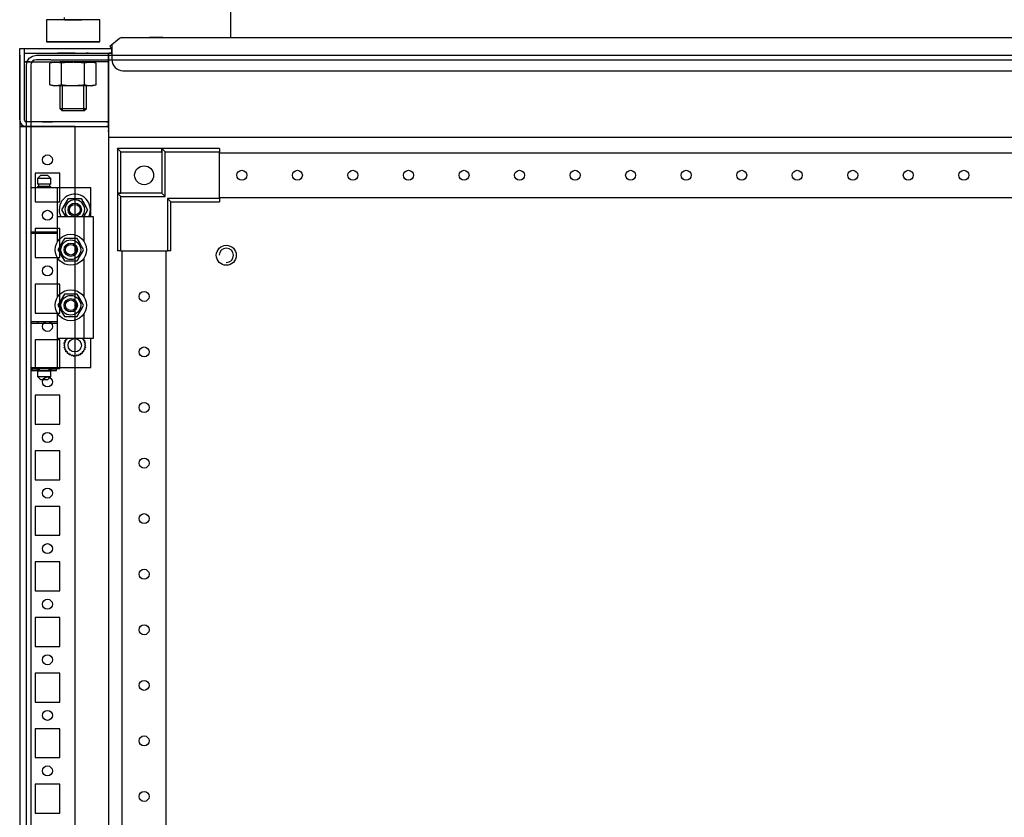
# Model space of a CAD drawing. Header units: inches. Extents: x 481 to 6166, y 980 to 4930.
# Tile 71 of 99: x 3098 to 3541, y 3241 to 3600. Entities that reach past the tile are written whole.
import ezdxf

# ---------------------------------------------------------------- set-up
doc = ezdxf.new("R2010")
doc.units = ezdxf.units.IN
doc.header["$MEASUREMENT"] = 0
doc.layers.add('HANDLE_ROTARY', color=7, linetype='Continuous')
doc.styles.get("Standard").update_dxf_attribs({"font": 'ARIALN.TTF'})
doc.dimstyles.get("Standard").update_dxf_attribs({"dimtxt": 25, "dimasz": 20, "dimexe": 5, "dimexo": 5, "dimgap": 10, "dimtad": 0, "dimtih": 1, "dimtoh": 1, "dimzin": 0, "dimdsep": 46, "dimtxsty": 'Standard', "dimcen": 10, "dimadec": 0, "dimazin": 0, "dimtfac": 1, "dimtofl": 0, "dimtmove": 0, "dimatfit": 3, "dimfxl": 1, "dimtolj": 1, "dimtzin": 0, "dimarcsym": 0})

# ---------------------------------------------------------------- blocks, each defined once
blk = doc.blocks.new('DOOR_FRONT')
for p, q in [((-394.22, -0.34), (-392.5, 0)), ((-392.5, 0), (-392.5, 0)), ((-392.5, 0), (-392.5, 0)), ((-392.5, 0), (-386.01, 0)), ((-386.01, 0), (-386, 0)), ((-386, 0), (386, 0)), ((-397, -4.5), (-396.66, -2.78)), ((-396.66, -2.78), (-395.68, -1.32)), ((-395.68, -1.32), (-394.22, -0.34)), ((-394.81, -3.54), (-395, -4.5)), ((-394.27, -2.73), (-394.81, -3.54)), ((-393.46, -2.19), (-394.27, -2.73)), ((-392.5, -2), (-393.46, -2.19)), ((-386.01, -2), (-392.5, -2)), ((-386, -2), (-386.01, -2)), ((-386, -2), (386, -2)), ((-397, -1962.53), (-397, -4.5)), ((-395, -4.5), (-395, -1962.53)), ((-355.98, -42.02), (-356, -42)), ((-336, -42), (-356, -42)), ((-356, -42), (-356, -62)), ((-355.91, -42.09), (-355.98, -42.02)), ((-355.79, -42.21), (-355.91, -42.09)), ((-355.63, -42.37), (-355.79, -42.21)), ((-355.38, -42.62), (-355.63, -42.37)), ((-355.1, -42.9), (-355.38, -42.62)), ((-354.8, -43.2), (-355.1, -42.9)), ((-354.5, -43.5), (-354.8, -43.2)), ((-354.5, -62), (-354.5, -43.5)), ((-354.5, -43.5), (-336, -43.5)), ((-310, -42), (-336, -42)), ((-334.5, -43.5), (-336, -42)), ((-336, -42), (-336, -62)), ((-336, -43.5), (-336, -42)), ((-336, -43.5), (-336, -62)), ((-334.5, -63.5), (-334.5, -43.5)), ((-334.5, -43.5), (-310, -43.5)), ((-310, -42), (-310, -43.5)), ((-310, -64.5), (-310, -43.5)), ((310, -44), (-310, -44)), ((-390.5, -54), (-392, -55.5)), ((-386, -55.5), (-392, -55.5)), ((-392, -55.5), (-392, -58)), ((-390.5, -54), (-387.5, -54)), ((-386, -55.5), (-387.5, -54)), ((-386, -58), (-386, -55.5)), ((-395, -59.5), (-383, -59.5)), ((-395, -59.5), (-395, -79.5)), ((-386, -58), (-392, -58)), ((-392, -59), (-386, -59)), ((-392, -59), (-392, -59.5)), ((-386.5, -58), (-391.5, -58)), ((-391.5, -58), (-391.5, -59)), ((-386.5, -59), (-391.5, -59)), ((-386.5, -59), (-386.5, -58)), ((-386, -59.5), (-386, -59)), ((-386, -59.5), (-368, -59.5)), ((-383, -79.5), (-383, -59.5)), ((-368, -72.5), (-368, -59.5)), ((-354.5, -63.5), (-356, -62)), ((-336, -62), (-356, -62)), ((-356, -62), (-356, -88)), ((-356, -62), (-354.5, -62)), ((-336, -62), (-354.5, -62)), ((-334.5, -63.5), (-336, -62)), ((-380.97, -69.5), (-378.09, -64.5)), ((-379.5, -66.95), (-378.79, -65.72)), ((-378.79, -65.72), (-378.09, -64.5)), ((-378.09, -64.5), (-377.31, -64.5)), ((-378.09, -64.5), (-372.31, -64.5)), ((-377.31, -64.5), (-376.53, -64.5)), ((-376.53, -64.5), (-375.83, -64.5)), ((-375.83, -64.5), (-375.14, -64.5)), ((-375.14, -64.5), (-373.72, -64.5)), ((-373.72, -64.5), (-372.31, -64.5)), ((-372.31, -64.5), (-371.92, -65.17)), ((-372.31, -64.5), (-369.43, -69.5)), ((-371.92, -65.17), (-371.53, -65.85)), ((-371.53, -65.85), (-371.19, -66.45)), ((-371.19, -66.45), (-370.84, -67.05)), ((-354.5, -88), (-354.5, -63.5)), ((-354.5, -63.5), (-334.5, -63.5)), ((-333.5, -64.5), (-332, -66)), ((-310, -64.5), (-333.5, -64.5)), ((-333.5, -64.5), (-333.5, -88)), ((-332, -88), (-332, -66)), ((-332, -66), (-310, -66)), ((-310, -64), (310, -64)), ((-310, -64.5), (-310, -66)), ((-380.97, -69.5), (-380.58, -68.83)), ((-380.27, -70.72), (-380.97, -69.5)), ((-379.24, -72.5), (-380.97, -69.5)), ((-380.58, -68.83), (-380.19, -68.15)), ((-379.56, -71.95), (-380.27, -70.72)), ((-380.19, -68.15), (-379.85, -67.55)), ((-379.85, -67.55), (-379.5, -66.95)), ((-369.43, -69.5), (-371.16, -72.5)), ((-370.84, -67.05), (-370.13, -68.28)), ((-370.21, -70.85), (-370.55, -71.45)), ((-369.82, -70.17), (-370.21, -70.85)), ((-370.13, -68.28), (-369.43, -69.5)), ((-369.43, -69.5), (-369.82, -70.17)), ((-383, -83.89), (-383, -72.5)), ((-383, -72.5), (-371, -72.5)), ((-379.24, -72.5), (-379.56, -71.95)), ((-370.9, -72.05), (-371.16, -72.5)), ((-371, -83.89), (-371, -72.5)), ((-371, -72.5), (-367, -72.5)), ((-370.55, -71.45), (-370.9, -72.05)), ((-367, -72.5), (-367, -127.5)), ((-395, -79.5), (-383, -79.5)), ((-392, -79.5), (-392, -80)), ((-386, -80), (-386, -79.5)), ((-386, -79.5), (-383, -79.5)), ((-395, -80), (-383, -80)), ((-395, -80), (-395, -120)), ((-386, -80), (-383, -80)), ((-383, -83.89), (-383, -80)), ((-380.67, -83.85), (-381.01, -84.45)), ((-380.63, -83.79), (-380.95, -84.35)), ((-380.28, -83.17), (-380.67, -83.85)), ((-380.26, -83.14), (-380.63, -83.79)), ((-379.89, -82.5), (-380.28, -83.17)), ((-379.89, -82.5), (-380.26, -83.14)), ((-378.48, -82.5), (-379.89, -82.5)), ((-379.03, -82.5), (-379.89, -82.5)), ((-378.17, -82.5), (-379.03, -82.5)), ((-377.06, -82.5), (-378.48, -82.5)), ((-377.53, -82.5), (-378.17, -82.5)), ((-376.89, -82.5), (-377.53, -82.5)), ((-376.37, -82.5), (-377.06, -82.5)), ((-376.25, -82.5), (-376.89, -82.5)), ((-375.67, -82.5), (-376.37, -82.5)), ((-375.6, -82.5), (-376.25, -82.5)), ((-374.89, -82.5), (-375.67, -82.5)), ((-374.86, -82.5), (-375.6, -82.5)), ((-374.11, -82.5), (-374.89, -82.5)), ((-374.11, -82.5), (-374.86, -82.5)), ((-373.41, -83.72), (-374.11, -82.5)), ((-373.69, -83.24), (-374.11, -82.5)), ((-373.26, -83.99), (-373.69, -83.24)), ((-372.7, -84.95), (-373.41, -83.72)), ((-372.94, -84.54), (-373.26, -83.99)), ((-382.07, -86.28), (-382.77, -87.5)), ((-382.35, -86.76), (-382.77, -87.5)), ((-382.77, -87.5), (-382.38, -88.17)), ((-382.77, -87.5), (-382.4, -88.14)), ((-382.4, -88.14), (-382.03, -88.79)), ((-382.38, -88.17), (-381.99, -88.85)), ((-381.92, -86.01), (-382.35, -86.76)), ((-381.36, -85.05), (-382.07, -86.28)), ((-381.6, -85.46), (-381.92, -86.01)), ((-381.28, -84.91), (-381.6, -85.46)), ((-381.01, -84.45), (-381.36, -85.05)), ((-380.95, -84.35), (-381.28, -84.91)), ((-372.62, -85.09), (-372.94, -84.54)), ((-372.35, -85.55), (-372.7, -84.95)), ((-372.29, -85.65), (-372.62, -85.09)), ((-372.01, -86.15), (-372.35, -85.55)), ((-371.97, -86.21), (-372.29, -85.65)), ((-372.08, -88.99), (-371.65, -88.24)), ((-371.62, -86.83), (-372.01, -86.15)), ((-371.6, -86.86), (-371.97, -86.21)), ((-371.93, -88.72), (-371.23, -87.5)), ((-371.65, -88.24), (-371.23, -87.5)), ((-371.23, -87.5), (-371.62, -86.83)), ((-371.23, -87.5), (-371.6, -86.86)), ((-354.5, -88), (-356, -88)), ((-354.5, -88), (-333.5, -88)), ((-354, -88), (-354, -1879)), ((-334, -1879), (-334, -88)), ((-332, -88), (-333.5, -88)), ((-383, -108.89), (-383, -91.11)), ((-382.03, -88.79), (-381.71, -89.35)), ((-381.99, -88.85), (-381.65, -89.45)), ((-381.71, -89.35), (-381.38, -89.91)), ((-381.65, -89.45), (-381.3, -90.05)), ((-381.38, -89.91), (-381.06, -90.46)), ((-381.3, -90.05), (-380.59, -91.28)), ((-381.06, -90.46), (-380.74, -91.01)), ((-380.74, -91.01), (-380.31, -91.76)), ((-380.59, -91.28), (-379.89, -92.5)), ((-380.31, -91.76), (-379.89, -92.5)), ((-379.89, -92.5), (-379.11, -92.5)), ((-379.89, -92.5), (-379.14, -92.5)), ((-379.14, -92.5), (-378.4, -92.5)), ((-379.11, -92.5), (-378.33, -92.5)), ((-378.4, -92.5), (-377.75, -92.5)), ((-378.33, -92.5), (-377.63, -92.5)), ((-377.75, -92.5), (-377.11, -92.5)), ((-377.63, -92.5), (-376.94, -92.5)), ((-377.11, -92.5), (-376.47, -92.5)), ((-376.94, -92.5), (-375.52, -92.5)), ((-376.47, -92.5), (-375.83, -92.5)), ((-375.83, -92.5), (-374.97, -92.5)), ((-375.52, -92.5), (-374.11, -92.5)), ((-374.97, -92.5), (-374.11, -92.5)), ((-374.11, -92.5), (-373.72, -91.83)), ((-374.11, -92.5), (-373.74, -91.86)), ((-373.74, -91.86), (-373.37, -91.21)), ((-373.72, -91.83), (-373.33, -91.15)), ((-373.37, -91.21), (-373.05, -90.65)), ((-373.33, -91.15), (-372.99, -90.55)), ((-373.05, -90.65), (-372.72, -90.09)), ((-372.99, -90.55), (-372.64, -89.95)), ((-372.72, -90.09), (-372.4, -89.54)), ((-372.64, -89.95), (-371.93, -88.72)), ((-372.4, -89.54), (-372.08, -88.99)), ((-371, -108.89), (-371, -91.11)), ((-381.36, -110.05), (-382.07, -111.28)), ((-381.6, -110.46), (-381.92, -111.01)), ((-381.28, -109.91), (-381.6, -110.46)), ((-381.01, -109.45), (-381.36, -110.05)), ((-380.95, -109.35), (-381.28, -109.91)), ((-380.67, -108.85), (-381.01, -109.45)), ((-380.63, -108.79), (-380.95, -109.35)), ((-380.28, -108.17), (-380.67, -108.85)), ((-380.26, -108.14), (-380.63, -108.79)), ((-379.89, -107.5), (-380.28, -108.17)), ((-379.89, -107.5), (-380.26, -108.14)), ((-378.48, -107.5), (-379.89, -107.5)), ((-379.03, -107.5), (-379.89, -107.5)), ((-378.17, -107.5), (-379.03, -107.5)), ((-377.06, -107.5), (-378.48, -107.5)), ((-377.53, -107.5), (-378.17, -107.5)), ((-376.89, -107.5), (-377.53, -107.5)), ((-376.37, -107.5), (-377.06, -107.5)), ((-376.25, -107.5), (-376.89, -107.5)), ((-375.67, -107.5), (-376.37, -107.5)), ((-375.6, -107.5), (-376.25, -107.5)), ((-374.89, -107.5), (-375.67, -107.5)), ((-374.86, -107.5), (-375.6, -107.5)), ((-374.11, -107.5), (-374.89, -107.5)), ((-374.11, -107.5), (-374.86, -107.5)), ((-373.41, -108.72), (-374.11, -107.5)), ((-373.69, -108.24), (-374.11, -107.5)), ((-373.26, -108.99), (-373.69, -108.24)), ((-372.7, -109.95), (-373.41, -108.72)), ((-372.94, -109.54), (-373.26, -108.99)), ((-372.62, -110.09), (-372.94, -109.54)), ((-372.35, -110.55), (-372.7, -109.95)), ((-372.29, -110.65), (-372.62, -110.09)), ((-372.01, -111.15), (-372.35, -110.55)), ((-371.97, -111.21), (-372.29, -110.65)), ((-382.07, -111.28), (-382.77, -112.5)), ((-382.35, -111.76), (-382.77, -112.5)), ((-382.77, -112.5), (-382.38, -113.17)), ((-382.77, -112.5), (-382.4, -113.14)), ((-382.4, -113.14), (-382.03, -113.79)), ((-382.38, -113.17), (-381.99, -113.85)), ((-381.92, -111.01), (-382.35, -111.76)), ((-382.03, -113.79), (-381.71, -114.35)), ((-381.99, -113.85), (-381.65, -114.45)), ((-381.71, -114.35), (-381.38, -114.91)), ((-381.65, -114.45), (-381.3, -115.05)), ((-381.38, -114.91), (-381.06, -115.46)), ((-381.3, -115.05), (-380.59, -116.28)), ((-373.05, -115.65), (-372.72, -115.09)), ((-372.99, -115.55), (-372.64, -114.95)), ((-372.72, -115.09), (-372.4, -114.54)), ((-372.64, -114.95), (-371.93, -113.72)), ((-372.4, -114.54), (-372.08, -113.99)), ((-372.08, -113.99), (-371.65, -113.24)), ((-371.62, -111.83), (-372.01, -111.15)), ((-371.6, -111.86), (-371.97, -111.21)), ((-371.93, -113.72), (-371.23, -112.5)), ((-371.65, -113.24), (-371.23, -112.5)), ((-371.23, -112.5), (-371.62, -111.83)), ((-371.23, -112.5), (-371.6, -111.86)), ((-383, -120), (-383, -116.11)), ((-383, -127.5), (-383, -116.11)), ((-381.06, -115.46), (-380.74, -116.01)), ((-380.74, -116.01), (-380.31, -116.76)), ((-380.59, -116.28), (-379.89, -117.5)), ((-380.31, -116.76), (-379.89, -117.5)), ((-379.89, -117.5), (-379.11, -117.5)), ((-379.89, -117.5), (-379.14, -117.5)), ((-379.14, -117.5), (-378.4, -117.5)), ((-379.11, -117.5), (-378.33, -117.5)), ((-378.4, -117.5), (-377.75, -117.5)), ((-378.33, -117.5), (-377.63, -117.5)), ((-377.75, -117.5), (-377.11, -117.5)), ((-377.63, -117.5), (-376.94, -117.5)), ((-377.11, -117.5), (-376.47, -117.5)), ((-376.94, -117.5), (-375.52, -117.5)), ((-376.47, -117.5), (-375.83, -117.5)), ((-375.83, -117.5), (-374.97, -117.5)), ((-375.52, -117.5), (-374.11, -117.5)), ((-374.97, -117.5), (-374.11, -117.5)), ((-374.11, -117.5), (-373.72, -116.83)), ((-374.11, -117.5), (-373.74, -116.86)), ((-373.74, -116.86), (-373.37, -116.21)), ((-373.72, -116.83), (-373.33, -116.15)), ((-373.37, -116.21), (-373.05, -115.65)), ((-373.33, -116.15), (-372.99, -115.55)), ((-371, -127.5), (-371, -116.11)), ((-383, -120), (-395, -120)), ((-395, -120.5), (-383, -120.5)), ((-395, -120.5), (-395, -140.5)), ((-392, -120), (-392, -120.5)), ((-383, -120), (-386, -120)), ((-386, -120.5), (-386, -120)), ((-386, -120.5), (-383, -120.5)), ((-383, -140.5), (-383, -120.5)), ((-371, -127.5), (-383, -127.5)), ((-379.77, -128.47), (-379.54, -128.4)), ((-379.67, -128.65), (-379.77, -128.47)), ((-379.54, -128.4), (-379.3, -128.34)), ((-379.3, -128.34), (-379.18, -128.31)), ((-379.25, -127.56), (-379.01, -127.55)), ((-379.19, -127.76), (-379.25, -127.56)), ((-379.14, -127.96), (-379.19, -127.76)), ((-379.18, -128.31), (-379.05, -128.28)), ((-379.1, -128.12), (-379.14, -127.96)), ((-379.05, -128.28), (-379.1, -128.12)), ((-379.01, -127.55), (-378.77, -127.54)), ((-378.77, -127.54), (-378.64, -127.53)), ((-378.64, -127.53), (-378.51, -127.52)), ((-378.51, -127.52), (-378.51, -127.5)), ((-371.89, -127.5), (-371.89, -127.52)), ((-371.89, -127.52), (-371.73, -127.53)), ((-371.73, -127.53), (-371.57, -127.54)), ((-371.57, -127.54), (-371.36, -127.55)), ((-371.36, -127.55), (-371.15, -127.56)), ((-371.31, -128.15), (-371.35, -128.28)), ((-371.35, -128.28), (-371.19, -128.32)), ((-371.28, -128.02), (-371.31, -128.15)), ((-371.22, -127.79), (-371.28, -128.02)), ((-371.15, -127.56), (-371.22, -127.79)), ((-371.19, -128.32), (-371.03, -128.36)), ((-371.03, -128.36), (-370.83, -128.41)), ((-367, -127.5), (-371, -127.5)), ((-370.83, -128.41), (-370.63, -128.47)), ((-370.63, -128.47), (-370.74, -128.68)), ((-368, -140.5), (-368, -127.5)), ((-380.2, -130.5), (-380.01, -130.35)), ((-380.04, -130.63), (-380.2, -130.5)), ((-380.09, -129.46), (-379.88, -129.35)), ((-379.96, -129.62), (-380.09, -129.46)), ((-380.09, -131.54), (-379.94, -131.35)), ((-379.91, -131.63), (-380.09, -131.54)), ((-379.88, -130.76), (-380.04, -130.63)), ((-380.01, -130.35), (-379.83, -130.2)), ((-379.83, -129.78), (-379.96, -129.62)), ((-379.94, -131.35), (-379.79, -131.17)), ((-379.72, -131.73), (-379.91, -131.63)), ((-379.88, -129.35), (-379.66, -129.24)), ((-379.75, -130.86), (-379.88, -130.76)), ((-379.73, -129.91), (-379.83, -129.78)), ((-379.83, -130.2), (-379.73, -130.12)), ((-379.79, -131.17), (-379.71, -131.07)), ((-379.77, -132.53), (-379.66, -132.32)), ((-379.57, -132.59), (-379.77, -132.53)), ((-379.63, -130.97), (-379.75, -130.86)), ((-379.63, -130.03), (-379.73, -129.91)), ((-379.73, -130.12), (-379.63, -130.03)), ((-379.58, -131.8), (-379.72, -131.73)), ((-379.71, -131.07), (-379.63, -130.97)), ((-379.58, -128.84), (-379.67, -128.65)), ((-379.66, -129.24), (-379.55, -129.18)), ((-379.66, -132.32), (-379.55, -132.11)), ((-379.51, -128.98), (-379.58, -128.84)), ((-379.43, -131.88), (-379.58, -131.8)), ((-379.37, -132.64), (-379.57, -132.59)), ((-379.55, -129.18), (-379.43, -129.12)), ((-379.55, -132.11), (-379.49, -131.99)), ((-379.43, -129.12), (-379.51, -128.98)), ((-379.49, -131.99), (-379.43, -131.88)), ((-379.21, -132.68), (-379.37, -132.64)), ((-379.05, -132.73), (-379.21, -132.68)), ((-379.12, -132.98), (-379.09, -132.85)), ((-379.09, -132.85), (-379.05, -132.73)), ((-371.22, -132.69), (-371.35, -132.73)), ((-371.35, -132.73), (-371.3, -132.88)), ((-371.3, -132.88), (-371.26, -133.04)), ((-371.1, -132.66), (-371.22, -132.69)), ((-370.86, -132.6), (-371.1, -132.66)), ((-370.91, -129.01), (-370.97, -129.12)), ((-370.97, -129.12), (-370.82, -129.2)), ((-370.85, -131.82), (-370.97, -131.88)), ((-370.97, -131.88), (-370.89, -132.02)), ((-370.85, -128.89), (-370.91, -129.01)), ((-370.89, -132.02), (-370.82, -132.16)), ((-370.63, -132.53), (-370.86, -132.6)), ((-370.74, -128.68), (-370.85, -128.89)), ((-370.74, -131.76), (-370.85, -131.82)), ((-370.82, -129.2), (-370.68, -129.27)), ((-370.82, -132.16), (-370.73, -132.35)), ((-370.69, -129.93), (-370.77, -130.03)), ((-370.77, -130.03), (-370.65, -130.14)), ((-370.67, -130.88), (-370.77, -130.97)), ((-370.77, -130.97), (-370.67, -131.09)), ((-370.52, -131.65), (-370.74, -131.76)), ((-370.73, -132.35), (-370.63, -132.53)), ((-370.61, -129.83), (-370.69, -129.93)), ((-370.68, -129.27), (-370.49, -129.37)), ((-370.57, -130.8), (-370.67, -130.88)), ((-370.67, -131.09), (-370.57, -131.22)), ((-370.65, -130.14), (-370.52, -130.24)), ((-370.46, -129.65), (-370.61, -129.83)), ((-370.39, -130.65), (-370.57, -130.8)), ((-370.57, -131.22), (-370.44, -131.38)), ((-370.52, -130.24), (-370.36, -130.37)), ((-370.31, -131.54), (-370.52, -131.65)), ((-370.49, -129.37), (-370.31, -129.46)), ((-370.31, -129.46), (-370.46, -129.65)), ((-370.44, -131.38), (-370.31, -131.54)), ((-370.2, -130.5), (-370.39, -130.65)), ((-370.36, -130.37), (-370.2, -130.5)), ((-379.25, -133.44), (-379.18, -133.21)), ((-379.04, -133.45), (-379.25, -133.44)), ((-379.18, -133.21), (-379.12, -132.98)), ((-378.83, -133.46), (-379.04, -133.45)), ((-378.67, -133.47), (-378.83, -133.46)), ((-378.51, -133.48), (-378.67, -133.47)), ((-378.55, -134.22), (-378.53, -133.98)), ((-378.34, -134.18), (-378.55, -134.22)), ((-378.53, -133.98), (-378.52, -133.74)), ((-378.52, -133.74), (-378.51, -133.61)), ((-378.51, -133.61), (-378.51, -133.48)), ((-378.14, -134.15), (-378.34, -134.18)), ((-377.98, -134.13), (-378.14, -134.15)), ((-377.82, -134.1), (-377.98, -134.13)), ((-377.8, -134.23), (-377.82, -134.1)), ((-377.78, -134.36), (-377.8, -134.23)), ((-377.74, -134.59), (-377.78, -134.36)), ((-377.7, -134.83), (-377.74, -134.59)), ((-377.51, -134.76), (-377.7, -134.83)), ((-377.31, -134.68), (-377.51, -134.76)), ((-377.16, -134.62), (-377.31, -134.68)), ((-377.01, -134.57), (-377.16, -134.62)), ((-376.96, -134.69), (-377.01, -134.57)), ((-376.92, -134.81), (-376.96, -134.69)), ((-376.83, -135.03), (-376.92, -134.81)), ((-376.75, -135.26), (-376.83, -135.03)), ((-376.57, -135.14), (-376.75, -135.26)), ((-376.4, -135.03), (-376.57, -135.14)), ((-376.26, -134.94), (-376.4, -135.03)), ((-376.13, -134.85), (-376.26, -134.94)), ((-376.05, -134.96), (-376.13, -134.85)), ((-375.98, -135.07), (-376.05, -134.96)), ((-375.85, -135.27), (-375.98, -135.07)), ((-375.72, -135.47), (-375.85, -135.27)), ((-375.58, -135.33), (-375.72, -135.47)), ((-375.43, -135.18), (-375.58, -135.33)), ((-375.32, -135.07), (-375.43, -135.18)), ((-375.2, -134.95), (-375.32, -135.07)), ((-375.11, -135.04), (-375.2, -134.95)), ((-375.02, -135.13), (-375.11, -135.04)), ((-374.85, -135.3), (-375.02, -135.13)), ((-374.68, -135.47), (-374.85, -135.3)), ((-374.57, -135.3), (-374.68, -135.47)), ((-374.45, -135.13), (-374.57, -135.3)), ((-374.36, -134.99), (-374.45, -135.13)), ((-374.27, -134.85), (-374.36, -134.99)), ((-374.17, -134.92), (-374.27, -134.85)), ((-374.06, -134.99), (-374.17, -134.92)), ((-373.86, -135.13), (-374.06, -134.99)), ((-373.65, -135.26), (-373.86, -135.13)), ((-373.58, -135.06), (-373.65, -135.26)), ((-373.51, -134.87), (-373.58, -135.06)), ((-373.45, -134.72), (-373.51, -134.87)), ((-373.39, -134.57), (-373.45, -134.72)), ((-373.27, -134.61), (-373.39, -134.57)), ((-373.15, -134.66), (-373.27, -134.61)), ((-372.92, -134.74), (-373.15, -134.66)), ((-372.7, -134.83), (-372.92, -134.74)), ((-372.67, -134.63), (-372.7, -134.83)), ((-372.64, -134.42), (-372.67, -134.63)), ((-372.61, -134.26), (-372.64, -134.42)), ((-372.58, -134.1), (-372.61, -134.26)), ((-372.46, -134.12), (-372.58, -134.1)), ((-372.33, -134.14), (-372.46, -134.12)), ((-372.09, -134.18), (-372.33, -134.14)), ((-371.85, -134.22), (-372.09, -134.18)), ((-371.76, -133.47), (-371.89, -133.48)), ((-371.89, -133.48), (-371.88, -133.64)), ((-371.88, -133.64), (-371.88, -133.8)), ((-371.88, -133.8), (-371.87, -134.01)), ((-371.87, -134.01), (-371.85, -134.22)), ((-371.63, -133.46), (-371.76, -133.47)), ((-371.39, -133.45), (-371.63, -133.46)), ((-371.15, -133.44), (-371.39, -133.45)), ((-371.26, -133.04), (-371.21, -133.24)), ((-371.21, -133.24), (-371.15, -133.44)), ((-395, -140.5), (-383, -140.5)), ((-394.5, -141.15), (-392.03, -141.15)), ((-394.5, -141.15), (-394.5, -141.85)), ((-392.03, -141.85), (-392.03, -141.15)), ((-392.03, -141.15), (-391.25, -141.15)), ((-392, -140.5), (-392, -141)), ((-386, -141), (-392, -141)), ((-386.5, -141), (-391.5, -141)), ((-391.5, -141), (-391.5, -141.15)), ((-391.25, -141.15), (-391.25, -141.85)), ((-386.75, -141.85), (-386.75, -141.15)), ((-386.75, -141.15), (-385.98, -141.15)), ((-386.5, -141.15), (-386.5, -141)), ((-386, -141), (-386, -140.5)), ((-386, -140.5), (-368, -140.5)), ((-385.98, -141.15), (-383.5, -141.15)), ((-385.98, -141.15), (-385.98, -141.85)), ((-383.5, -141.85), (-383.5, -141.15)), ((-394.5, -141.85), (-392.03, -141.85)), ((-391.25, -141.85), (-392.03, -141.85)), ((-392, -142), (-386, -142)), ((-392, -142), (-392, -144.5)), ((-392, -144.5), (-390.5, -146)), ((-392, -144.5), (-386, -144.5)), ((-391.5, -141.85), (-391.5, -142)), ((-386.5, -142), (-391.5, -142)), ((-387.5, -146), (-390.5, -146)), ((-387.5, -146), (-386, -144.5)), ((-385.98, -141.85), (-386.75, -141.85)), ((-386.5, -142), (-386.5, -141.85)), ((-386, -144.5), (-386, -142)), ((-385.98, -141.85), (-383.5, -141.85))]:
    blk.add_line(p, q)
for centre, radius in [((-344, -54), 4.25), ((-300, -54), 2.25), ((-275, -54), 2.25), ((-250, -54), 2.25), ((-225, -54), 2.25), ((-200, -54), 2.25), ((-175, -54), 2.25), ((-150, -54), 2.25), ((-125, -54), 2.25), ((-100, -54), 2.25), ((-75, -54), 2.25), ((-50, -54), 2.25), ((-25, -54), 2.25), ((0, -54), 2.25), ((25, -54), 2.25), ((-375.2, -69.5), 3), ((-375.2, -69.5), 2.4), ((-377, -87.5), 7), ((-377, -87.5), 4.45), ((-377, -87.5), 3), ((-377, -87.5), 2.4), ((-307, -90), 4.5), ((-377, -112.5), 7), ((-344, -108.5), 2.25), ((-377, -112.5), 4.45), ((-377, -112.5), 3), ((-377, -112.5), 2.4), ((-375.2, -130.5), 3), ((-344, -133.5), 2.25), ((-344, -158.5), 2.25), ((-344, -183.5), 2.25), ((-344, -208.5), 2.25), ((-344, -233.5), 2.25), ((-344, -258.5), 2.25), ((-344, -283.5), 2.25), ((-344, -308.5), 2.25), ((-344, -333.5), 2.25)]:
    blk.add_circle(centre, radius)
for centre, radius, start, end in [((-375.2, -69.5), 7, 334.6231, 180), ((-375.2, -69.5), 4.45, 317.6113, 222.3887), ((-375.2, -69.5), 7, 180, 205.3769), ((-307, -90), 3.23, 0, 180), ((-307, -90), 3.23, 270, 180), ((-307, -90), 3.23, 270, 360)]:
    blk.add_arc(centre, radius, start, end)
blk = doc.blocks.new('ENCL_FRONT')
for p, q in [((-364, 2114.5), (-388, 2114.5)), ((-388, 2114.5), (-388, 2104.5)), ((-379.87, 2114.5), (-379.86, 2114.5)), ((-379.86, 2114.5), (-379.8, 2114.5)), ((-379.8, 2114.5), (-379.71, 2114.5)), ((-379.71, 2114.5), (-379.55, 2114.5)), ((-379.55, 2114.5), (-379.4, 2114.5)), ((-379.4, 2114.5), (-379.21, 2114.5)), ((-379.21, 2114.5), (-378.98, 2114.5)), ((-378.98, 2114.5), (-378.7, 2114.5)), ((-378.7, 2114.5), (-378.46, 2114.5)), ((-378.46, 2114.5), (-378.17, 2114.5)), ((-378.17, 2114.5), (-377.86, 2114.5)), ((-377.86, 2114.5), (-377.51, 2114.5)), ((-377.51, 2114.5), (-377.21, 2114.5)), ((-377.21, 2114.5), (-376.89, 2114.5)), ((-376.89, 2114.5), (-376.54, 2114.5)), ((-376.54, 2114.5), (-376.18, 2114.5)), ((-376.18, 2114.5), (-375.86, 2114.5)), ((-375.86, 2114.5), (-375.55, 2114.5)), ((-375.55, 2114.5), (-375.18, 2114.5)), ((-375.18, 2114.5), (-374.83, 2114.5)), ((-374.83, 2114.5), (-374.51, 2114.5)), ((-374.51, 2114.5), (-374.21, 2114.5)), ((-374.21, 2114.5), (-373.86, 2114.5)), ((-373.86, 2114.5), (-373.56, 2114.5)), ((-373.56, 2114.5), (-373.28, 2114.5)), ((-373.28, 2114.5), (-373.05, 2114.5)), ((-373.05, 2114.5), (-372.78, 2114.5)), ((-372.78, 2114.5), (-372.59, 2114.5)), ((-372.59, 2114.5), (-372.39, 2114.5)), ((-372.39, 2114.5), (-372.27, 2114.5)), ((-372.27, 2114.5), (-372.22, 2114.5)), ((-372.22, 2114.5), (-372.18, 2114.5)), ((-372.18, 2114.5), (-372.14, 2114.5)), ((-372.14, 2114.5), (-372.13, 2114.5)), ((-372.13, 2114.5), (-372.13, 2114.5)), ((-364, 2104.5), (-364, 2114.5)), ((-355.01, 2106.03), (-359.36, 2102.39)), ((-354.73, 2106.23), (-355.01, 2106.03)), ((-354.15, 2106.5), (-354.73, 2106.23)), ((-354.15, 2106.5), (-353.73, 2106.5)), ((-353.73, 2106.5), (353.36, 2106.5)), ((-353.73, 2106.5), (354.09, 2106.5)), ((-335.5, 2106.5), (-341.5, 2106.5)), ((-400, 2069.49), (-400, 2101.5)), ((-400, 2101.5), (-358.5, 2101.5)), ((-397.9, 2069.3), (-397.9, 2101.5)), ((-397, 2101.5), (-397, 2101.5)), ((-388, 2104.5), (-364, 2104.5)), ((-364, 2104.5), (-388, 2104.5)), ((-369.75, 2104.5), (-382.25, 2104.5)), ((-370, 2104.5), (-382, 2104.5)), ((-380.93, 2104.5), (-371.07, 2104.5)), ((-359.85, 2101.5), (-358.5, 2101.5)), ((-359.36, 2102.39), (-358.71, 2101.62)), ((-358.71, 2101.62), (-358.5, 2101.8)), ((-358.5, 2103.1), (-358.5, 2096.5)), ((-358.5, 2099.5), (-358.5, 2101.5)), ((-400, 2098.5), (-400, 2098.5)), ((-400, 2098.5), (-400, 2066.5)), ((-397.9, 2099.5), (-382.92, 2099.5)), ((-397.5, 2099.5), (-383, 2099.5)), ((-382, 2099.5), (-383, 2099.5)), ((-375, 2099.5), (-383, 2099.5)), ((-382.92, 2099.5), (-360, 2099.5)), ((-382, 2099.5), (-382.5, 2099.5)), ((-375, 2099.5), (-358.5, 2099.5)), ((-369, 2099.5), (-370, 2099.5)), ((-369.5, 2099.5), (-370, 2099.5)), ((-360, 2069.18), (-360, 2099.5)), ((-360, 2099.5), (-358.5, 2099.5)), ((-360, 2098.9), (-360, 2069.18)), ((-358.5, 2099.5), (-359.85, 2099.5)), ((-359.85, 2099.5), (-359.85, 2099.5)), ((-397.9, 2095.5), (-383, 2095.5)), ((-395.5, 2095.5), (-397.5, 2095.5)), ((-397.5, 2095.5), (-397, 2095.5)), ((-384.3, 2095.5), (-386.39, 2094.94)), ((-386.39, 2085.26), (-386.39, 2094.94)), ((-384.3, 2095.5), (-367.7, 2095.5)), ((-383, 2095.5), (-375, 2095.5)), ((-382.5, 2095.5), (-382, 2095.5)), ((-370, 2095.5), (-382, 2095.5)), ((-381.2, 2085.26), (-381.2, 2094.94)), ((-360.1, 2095.5), (-375, 2095.5)), ((-370.8, 2085.26), (-370.8, 2094.94)), ((-370, 2095.5), (-369.5, 2095.5)), ((-365.61, 2094.94), (-367.7, 2095.5)), ((-365.61, 2085.26), (-365.61, 2094.94)), ((-353.5, 2091.5), (353.5, 2091.5)), ((-386.39, 2085.26), (-384.3, 2084.7)), ((-367.7, 2084.7), (-384.3, 2084.7)), ((-370, 2084.7), (-382, 2084.7)), ((-382, 2084.7), (-382, 2074.57)), ((-380.93, 2084.7), (-380.93, 2073.5)), ((-371.07, 2073.5), (-371.07, 2084.7)), ((-370, 2074.57), (-370, 2084.7)), ((-367.7, 2084.7), (-365.61, 2085.26)), ((-382, 2074.57), (-370, 2074.57)), ((-382, 2074.57), (-380.93, 2073.5)), ((-371.07, 2073.5), (-370, 2074.57)), ((-371.07, 2073.5), (-380.93, 2073.5)), ((-400, 2066.5), (-400, 171.5)), ((-375, 2066.5), (-400, 2066.5)), ((-400, 2066.5), (-385.25, 2066.5)), ((-397.2, 2066.5), (-382.92, 2066.5)), ((-382.92, 2068.5), (-397.1, 2068.5)), ((-382, 2068.5), (-393, 2068.5)), ((-393, 2066.5), (-382, 2066.5)), ((-389.75, 2068.5), (-385.25, 2068.5)), ((-385.25, 2066.5), (-389.75, 2066.5)), ((-360, 2068.5), (-382.92, 2068.5)), ((-382.92, 2066.5), (-360, 2066.5)), ((-375, 171.5), (-375, 2066.5)), ((-361, 2068.5), (-360, 2068.5)), ((-360, 2066.5), (-361, 2066.5)), ((-360.01, 2069.18), (-360, 2069.18)), ((-360, 2069.01), (-360, 2069.18)), ((-360, 2069.01), (-360, 2068.99)), ((-360, 2068.99), (-360, 2068.66)), ((-360, 2068.66), (-360, 2068.07)), ((-360, 2066.42), (-360, 2068.5)), ((-360, 2068.07), (-360, 2067.3)), ((-360, 2067.3), (-360, 2067.04)), ((-360, 2067.3), (-360, 2066.48)), ((-360, 2066.9), (-360, 2067.18)), ((-360, 2066.84), (-360, 2067.04)), ((-360, 2066.63), (-360, 2066.9)), ((-360, 2066.84), (-360, 2066.48)), ((-360, 2066.42), (-360, 2066.63)), ((-360, 2066.48), (-360, 2065.73)), ((-360, 2066.27), (-360, 2066.42)), ((-360, 2066.34), (-360, 2066.42)), ((-360, 2066.34), (-360, 2066.27)), ((-360, 2066.19), (-360, 2066.27)), ((-360, 2065.73), (-360, 2066.2)), ((-360, 2065.73), (-360, 2065.17)), ((-360, 2065.17), (-360, 2064.87)), ((-360, 2064.23), (-360, 2064.87)), ((-360, 2064.87), (-360, 2061.57)), ((-360, 2064.2), (-360, 2064.23)), ((360, 2061.57), (-360, 2061.57)), ((-360, 2061.57), (-360, 171.5)), ((-382, 2045.5), (-393, 2045.5)), ((-393, 2045.5), (-393, 2032.5)), ((-382, 2032.5), (-382, 2045.5)), ((-393, 2032.5), (-382, 2032.5)), ((-382, 2020.5), (-393, 2020.5)), ((-393, 2020.5), (-393, 2007.5)), ((-382, 2007.5), (-382, 2020.5)), ((-393, 2007.5), (-382, 2007.5)), ((-382, 1995.5), (-393, 1995.5)), ((-393, 1995.5), (-393, 1982.5)), ((-382, 1982.5), (-382, 1995.5)), ((-393, 1982.5), (-382, 1982.5)), ((-382, 1970.5), (-393, 1970.5)), ((-393, 1970.5), (-393, 1957.5)), ((-382, 1957.5), (-382, 1970.5)), ((-393, 1957.5), (-382, 1957.5)), ((-382, 1945.5), (-393, 1945.5)), ((-393, 1945.5), (-393, 1932.5)), ((-382, 1932.5), (-382, 1945.5)), ((-393, 1932.5), (-382, 1932.5)), ((-382, 1920.5), (-393, 1920.5)), ((-393, 1920.5), (-393, 1907.5)), ((-382, 1907.5), (-382, 1920.5)), ((-393, 1907.5), (-382, 1907.5)), ((-382, 1895.5), (-393, 1895.5)), ((-393, 1895.5), (-393, 1882.5)), ((-382, 1882.5), (-382, 1895.5)), ((-393, 1882.5), (-382, 1882.5)), ((-382, 1870.5), (-393, 1870.5)), ((-393, 1870.5), (-393, 1857.5)), ((-382, 1857.5), (-382, 1870.5)), ((-393, 1857.5), (-382, 1857.5)), ((-382, 1845.5), (-393, 1845.5)), ((-393, 1845.5), (-393, 1832.5)), ((-382, 1832.5), (-382, 1845.5)), ((-393, 1832.5), (-382, 1832.5)), ((-382, 1820.5), (-393, 1820.5)), ((-393, 1820.5), (-393, 1807.5)), ((-382, 1807.5), (-382, 1820.5)), ((-393, 1807.5), (-382, 1807.5)), ((-382, 1795.5), (-393, 1795.5)), ((-393, 1795.5), (-393, 1782.5)), ((-382, 1782.5), (-382, 1795.5)), ((-393, 1782.5), (-382, 1782.5)), ((-382, 1770.5), (-393, 1770.5)), ((-393, 1770.5), (-393, 1757.5)), ((-382, 1757.5), (-382, 1770.5)), ((-393, 1757.5), (-382, 1757.5))]:
    blk.add_line(p, q)
for centre in [(-387.5, 2051.4), (-387.5, 2026.5), (-387.5, 2001.5), (-387.5, 1976.5), (-387.5, 1951.5), (-387.5, 1926.5), (-387.5, 1901.5), (-387.5, 1876.5), (-387.5, 1851.5), (-387.5, 1826.5), (-387.5, 1801.5), (-387.5, 1776.5)]:
    blk.add_circle(centre, 2.25)
for centre, radius, start, end in [((-376, 2115.5), 4, 180, 194.4775), ((-353.5, 2096.5), 5, 180, 270), ((-383.11, 2082.5), 12.87, 101.5727, 104.794), ((-383.65, 2085.13), 10.18, 97.5415, 101.5727), ((-383.75, 2085.89), 9.42, 94.1201, 97.5415), ((-383.78, 2086.54), 8.77, 90.5482, 94.2113), ((-383.79, 2086.58), 8.73, 90.0094, 90.4663), ((-383.8, 2086.58), 8.73, 86.4106, 89.9293), ((-383.83, 2085.98), 9.33, 82.7481, 86.4813), ((-383.93, 2085.22), 10.1, 78.5459, 82.7481), ((-384.47, 2082.54), 12.83, 75.206, 78.5459), ((-374.63, 2045.91), 49.47, 95.9897, 97.6307), ((-375.7, 2056.18), 39.14, 93.9158, 95.9897), ((-375.91, 2059.11), 36.2, 92.143, 93.9158), ((-376, 2061.62), 33.69, 90.2378, 92.143), ((-376, 2061.77), 33.55, 88.1695, 90.2378), ((-376.07, 2059.47), 35.85, 86.2338, 88.1695), ((-376.27, 2056.5), 38.82, 84.071, 86.2338), ((-377.36, 2046.04), 49.34, 82.3693, 84.071), ((-367.52, 2082.5), 12.87, 101.5727, 104.794), ((-368.06, 2085.13), 10.18, 97.5415, 101.5727), ((-368.16, 2085.89), 9.42, 94.1201, 97.5415), ((-368.19, 2086.54), 8.77, 90.5482, 94.2113), ((-368.2, 2086.58), 8.73, 90.0094, 90.4663), ((-368.22, 2086.58), 8.73, 86.4106, 89.9293), ((-368.24, 2085.98), 9.33, 82.7481, 86.4813), ((-368.34, 2085.22), 10.1, 78.5459, 82.7481), ((-368.88, 2082.54), 12.83, 75.206, 78.5459), ((-383.12, 2097.66), 12.83, 255.206, 258.5459), ((-383.66, 2094.98), 10.1, 258.5459, 262.7481), ((-383.76, 2094.22), 9.33, 262.7481, 266.4813), ((-383.78, 2093.62), 8.73, 266.4106, 269.9293), ((-383.8, 2093.62), 8.73, 270.0094, 270.4663), ((-383.81, 2093.66), 8.77, 270.5482, 274.2113), ((-383.84, 2094.31), 9.42, 274.1201, 277.5415), ((-383.94, 2095.07), 10.18, 277.5415, 281.5727), ((-384.48, 2097.7), 12.87, 281.5727, 284.794), ((-374.64, 2134.16), 49.34, 262.3693, 264.071), ((-375.73, 2123.7), 38.82, 264.071, 266.2338), ((-375.93, 2120.73), 35.85, 266.2338, 268.1695), ((-376, 2118.43), 33.55, 268.1695, 270.2378), ((-376, 2118.58), 33.69, 270.2378, 272.143), ((-376.09, 2121.09), 36.2, 272.143, 273.9158), ((-376.29, 2124.02), 39.14, 273.9158, 275.9897), ((-377.37, 2134.29), 49.47, 275.9897, 277.6307), ((-367.53, 2097.66), 12.83, 255.206, 258.5459), ((-368.07, 2094.98), 10.1, 258.5459, 262.7481), ((-368.17, 2094.22), 9.33, 262.7481, 266.4813), ((-368.19, 2093.62), 8.73, 266.4106, 269.9293), ((-368.21, 2093.62), 8.73, 270.0094, 270.4663), ((-368.22, 2093.66), 8.77, 270.5482, 274.2113), ((-368.25, 2094.31), 9.42, 274.1201, 277.5415), ((-368.35, 2095.07), 10.18, 277.5415, 281.5727), ((-368.89, 2097.7), 12.87, 281.5727, 284.794), ((-397.2, 2069.3), 2.8, 180, 270), ((-397.1, 2069.3), 0.8, 180, 270)]:
    blk.add_arc(centre, radius, start, end)
blk = doc.blocks.new('TOP_FAN_FRONT')
at = {"linetype": 'Continuous'}
blk.add_line((-304.8, 0), (-304.8, 282.7), dxfattribs=at)
blk.add_line((-304.8, 0), (304.8, 0))
blk = doc.blocks.new('*D144')
at = {"color": 0, "linetype": 'Continuous', "lineweight": -2, "transparency": 16777216}
for p, q in [((3098.19, 3607.16), (3098.19, 4019.78)), ((4698.19, 3591.97), (4698.19, 4019.78)), ((3118.19, 4014.78), (3737.16, 4014.78)), ((4678.19, 4014.78), (3945.63, 4014.78))]:
    blk.add_line(p, q, dxfattribs=at)
at = {"color": 0, "linetype": 'Continuous', "transparency": 16777216}
for points in [[(3118.19, 4018.12), (3118.19, 4011.45), (3098.19, 4014.78)], [(4678.19, 4018.12), (4678.19, 4011.45), (4698.19, 4014.78)]]:
    blk.add_solid(points, dxfattribs=at)
at = {"layer": 'DEFPOINTS', "color": 0, "linetype": 'Continuous', "transparency": 16777216}
for p in [(3098.19, 4014.78), (3098.19, 3602.16), (4698.19, 3586.97)]:
    blk.add_point(p, dxfattribs=at)
at = {"color": 0, "linetype": 'Continuous', "transparency": 16777216, "insert": (3841.39, 4014.78), "char_height": 25, "attachment_point": 5}
blk.add_mtext('\\A1;1600.00 [63.0"]', dxfattribs=at)

msp = doc.modelspace()

# ---------------------------------------------------------------- block references
for name, p in [('TOP_FAN_FRONT', (3498.01, 3591.97)), ('ENCL_FRONT', (3498.192, 1485.47))]:
    msp.add_blockref(name, p)
at = {"layer": 'HANDLE_ROTARY'}
msp.add_blockref('DOOR_FRONT', (3498.192, 3583.97), dxfattribs=at)

# ---------------------------------------------------------------- dimensions: what is measured, and where the dimension line sits
at = {"linetype": 'Continuous'}
dim = msp.add_linear_dim(base=(3098.192, 4014.782), p1=(4698.192, 3586.97), p2=(3098.192, 3602.162), angle=180, dimstyle='Standard', dxfattribs=at)
dim.commit()
dim.dimension.update_dxf_attribs({"geometry": '*D144', "text_midpoint": (3841.394, 4014.782), "dimtype": 160})

doc.saveas('drawing.dxf')
